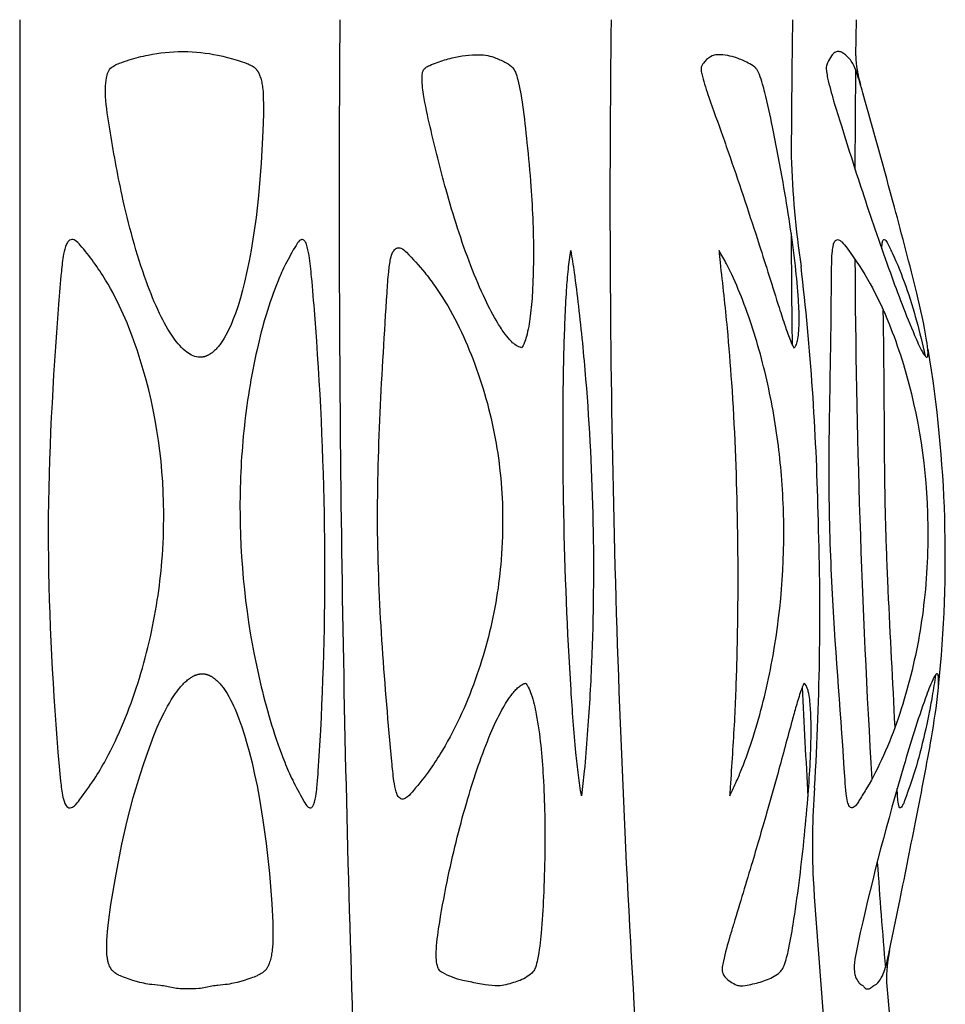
# Model space of a CAD drawing. Header units: millimetres. Extents: x 1250 to 1725, y 0 to 1655.
# Tile 98 of 256: x 1488 to 1517, y 813 to 844. Entities that reach past the tile are written whole.
import ezdxf

# ---------------------------------------------------------------- set-up
doc = ezdxf.new("R2010")
doc.units = ezdxf.units.MM
doc.header["$MEASUREMENT"] = 0
doc.layers.add('Crea2D$visibili$tangenti', color=7, linetype='Continuous', true_color=0x000000)

msp = doc.modelspace()

# ---------------------------------------------------------------- linework, layer by layer
at = {"layer": 'Crea2D$visibili$tangenti'}
for p, q in [((1487.599, 844.023), (1487.599, 812.611)), ((1513.869, 844.023), (1513.852, 842.891)), ((1513.847, 842.463), (1513.823, 839.359)), ((1514.822, 813.779), (1514.923, 812.611))]:
    msp.add_line(p, q, dxfattribs=at)
msp.add_lwpolyline([(1492.712, 843.022), (1492.74, 843.022), (1492.877, 843.02), (1493.013, 843.014), (1493.149, 843.005), (1493.285, 842.992), (1493.421, 842.976), (1493.556, 842.956), (1493.69, 842.933), (1493.825, 842.907), (1493.978, 842.874), (1494.13, 842.837), (1494.281, 842.797), (1494.431, 842.752), (1494.581, 842.704), (1494.655, 842.678), (1494.728, 842.65), (1494.77, 842.634), (1494.81, 842.616), (1494.83, 842.607), (1494.85, 842.597), (1494.87, 842.587), (1494.889, 842.576), (1494.9, 842.57), (1494.911, 842.564), (1494.921, 842.557), (1494.931, 842.55), (1494.941, 842.543), (1494.951, 842.536), (1494.961, 842.528), (1494.971, 842.521), (1494.98, 842.513), (1494.99, 842.505), (1494.999, 842.496), (1495.007, 842.488), (1495.016, 842.479), (1495.024, 842.47), (1495.032, 842.461), (1495.04, 842.451), (1495.048, 842.441), (1495.056, 842.43), (1495.064, 842.419), (1495.071, 842.408), (1495.078, 842.397), (1495.085, 842.385), (1495.091, 842.374), (1495.098, 842.362), (1495.104, 842.35), (1495.109, 842.338), (1495.12, 842.313), (1495.131, 842.288), (1495.14, 842.263), (1495.154, 842.222), (1495.167, 842.181), (1495.179, 842.14), (1495.189, 842.098), (1495.199, 842.056), (1495.207, 842.014), (1495.215, 841.972), (1495.221, 841.93), (1495.227, 841.887), (1495.232, 841.844), (1495.24, 841.758), (1495.246, 841.672), (1495.25, 841.586), (1495.256, 841.323), (1495.255, 841.06), (1495.238, 840.536), (1495.182, 839.511), (1495.097, 838.487), (1495.021, 837.805), (1494.925, 837.126), (1494.869, 836.788), (1494.807, 836.451), (1494.737, 836.116), (1494.661, 835.781), (1494.598, 835.531), (1494.53, 835.281), (1494.455, 835.034), (1494.372, 834.79), (1494.297, 834.592), (1494.257, 834.495), (1494.215, 834.398), (1494.171, 834.303), (1494.124, 834.208), (1494.074, 834.115), (1494.022, 834.023), (1493.985, 833.962), (1493.946, 833.901), (1493.925, 833.871), (1493.905, 833.842), (1493.883, 833.813), (1493.862, 833.784), (1493.839, 833.756), (1493.816, 833.729), (1493.792, 833.702), (1493.768, 833.676), (1493.743, 833.651), (1493.717, 833.626), (1493.69, 833.602), (1493.662, 833.579), (1493.641, 833.562), (1493.619, 833.546), (1493.596, 833.53), (1493.574, 833.515), (1493.55, 833.501), (1493.538, 833.494), (1493.526, 833.488), (1493.514, 833.481), (1493.502, 833.475), (1493.49, 833.47), (1493.477, 833.464), (1493.465, 833.459), (1493.452, 833.454), (1493.44, 833.449), (1493.427, 833.444), (1493.414, 833.44), (1493.401, 833.436), (1493.388, 833.433), (1493.375, 833.43), (1493.361, 833.427), (1493.348, 833.424), (1493.334, 833.422), (1493.321, 833.42), (1493.307, 833.419), (1493.293, 833.418), (1493.28, 833.417), (1493.266, 833.417)], dxfattribs=at)
msp.add_lwpolyline([(1493.329, 823.476), (1493.344, 823.476), (1493.358, 823.475), (1493.372, 823.474), (1493.386, 823.473), (1493.4, 823.471), (1493.413, 823.469), (1493.427, 823.466), (1493.441, 823.463), (1493.454, 823.46), (1493.468, 823.456), (1493.481, 823.452), (1493.494, 823.448), (1493.507, 823.444), (1493.52, 823.439), (1493.533, 823.434), (1493.546, 823.428), (1493.558, 823.422), (1493.571, 823.416), (1493.583, 823.41), (1493.596, 823.404), (1493.608, 823.397), (1493.62, 823.39), (1493.644, 823.376), (1493.667, 823.36), (1493.69, 823.344), (1493.713, 823.328), (1493.735, 823.31), (1493.763, 823.287), (1493.791, 823.262), (1493.818, 823.237), (1493.844, 823.21), (1493.87, 823.184), (1493.894, 823.156), (1493.918, 823.128), (1493.942, 823.099), (1493.965, 823.07), (1493.987, 823.04), (1494.03, 822.979), (1494.071, 822.917), (1494.11, 822.854), (1494.166, 822.758), (1494.219, 822.662), (1494.269, 822.564), (1494.317, 822.464), (1494.362, 822.364), (1494.405, 822.263), (1494.486, 822.058), (1494.576, 821.804), (1494.659, 821.548), (1494.735, 821.289), (1494.806, 821.029), (1494.895, 820.673), (1494.977, 820.316), (1495.052, 819.957), (1495.12, 819.597), (1495.239, 818.873), (1495.338, 818.147), (1495.441, 817.2), (1495.517, 816.25), (1495.548, 815.664), (1495.553, 815.371), (1495.552, 815.224), (1495.549, 815.077), (1495.544, 814.987), (1495.539, 814.897), (1495.53, 814.807), (1495.525, 814.763), (1495.519, 814.718), (1495.512, 814.674), (1495.504, 814.63), (1495.496, 814.586), (1495.486, 814.542), (1495.474, 814.499), (1495.462, 814.455), (1495.448, 814.413), (1495.433, 814.37), (1495.423, 814.344), (1495.412, 814.319), (1495.401, 814.293), (1495.395, 814.281), (1495.388, 814.269), (1495.382, 814.257), (1495.375, 814.245), (1495.368, 814.233), (1495.361, 814.221), (1495.353, 814.21), (1495.345, 814.199), (1495.337, 814.188), (1495.328, 814.177), (1495.319, 814.167), (1495.309, 814.157), (1495.3, 814.147), (1495.29, 814.138), (1495.28, 814.129), (1495.269, 814.12), (1495.258, 814.111), (1495.247, 814.102), (1495.236, 814.094), (1495.225, 814.086), (1495.201, 814.07), (1495.178, 814.055), (1495.154, 814.041), (1495.13, 814.028), (1495.106, 814.015), (1495.082, 814.003), (1495.058, 813.992), (1495.009, 813.969), (1494.96, 813.949), (1494.911, 813.93), (1494.86, 813.911), (1494.759, 813.877), (1494.65, 813.842), (1494.54, 813.81), (1494.43, 813.78), (1494.318, 813.754), (1494.253, 813.741), (1494.187, 813.729), (1494.121, 813.719), (1494.054, 813.71), (1493.819, 813.688), (1493.779, 813.683), (1493.74, 813.678), (1493.689, 813.669), (1493.638, 813.66), (1493.433, 813.617), (1493.382, 813.608), (1493.33, 813.6), (1493.28, 813.593), (1493.229, 813.588), (1493.128, 813.582), (1492.926, 813.574), (1492.896, 813.574), (1492.632, 813.583), (1492.579, 813.587), (1492.527, 813.592), (1492.474, 813.598), (1492.423, 813.606), (1492.371, 813.616), (1492.114, 813.668), (1492.062, 813.677), (1492.023, 813.682), (1491.746, 813.71), (1491.683, 813.719), (1491.619, 813.729), (1491.556, 813.74), (1491.493, 813.753), (1491.377, 813.779), (1491.263, 813.809), (1491.149, 813.842), (1491.036, 813.879), (1490.919, 813.921), (1490.862, 813.944), (1490.804, 813.968), (1490.766, 813.984), (1490.727, 814.002), (1490.708, 814.011), (1490.69, 814.021), (1490.671, 814.031), (1490.653, 814.041), (1490.629, 814.056), (1490.618, 814.063), (1490.607, 814.07), (1490.596, 814.078), (1490.585, 814.086), (1490.574, 814.094), (1490.563, 814.103), (1490.553, 814.112), (1490.543, 814.121), (1490.533, 814.13), (1490.523, 814.139), (1490.514, 814.149), (1490.504, 814.159), (1490.496, 814.169), (1490.487, 814.179), (1490.479, 814.19), (1490.471, 814.201), (1490.464, 814.212), (1490.456, 814.223), (1490.449, 814.235), (1490.443, 814.246), (1490.436, 814.258), (1490.43, 814.27), (1490.424, 814.282), (1490.419, 814.295), (1490.414, 814.307), (1490.409, 814.32), (1490.404, 814.332), (1490.399, 814.345), (1490.391, 814.371), (1490.385, 814.389), (1490.38, 814.406), (1490.376, 814.424), (1490.371, 814.442), (1490.364, 814.478), (1490.357, 814.514), (1490.352, 814.551), (1490.347, 814.587), (1490.34, 814.661), (1490.337, 814.715), (1490.334, 814.769), (1490.331, 814.878), (1490.332, 814.986), (1490.335, 815.095), (1490.343, 815.237), (1490.354, 815.38), (1490.384, 815.664), (1490.464, 816.23), (1490.625, 817.182), (1490.811, 818.128), (1490.978, 818.86), (1491.167, 819.586), (1491.38, 820.306), (1491.496, 820.662), (1491.618, 821.017), (1491.713, 821.278), (1491.813, 821.538), (1491.92, 821.794), (1492.034, 822.048), (1492.134, 822.254), (1492.187, 822.356), (1492.242, 822.456), (1492.299, 822.556), (1492.358, 822.654), (1492.42, 822.751), (1492.484, 822.846), (1492.53, 822.91), (1492.577, 822.973), (1492.626, 823.034), (1492.651, 823.064), (1492.677, 823.094), (1492.703, 823.123), (1492.73, 823.151), (1492.757, 823.179), (1492.785, 823.207), (1492.814, 823.233), (1492.843, 823.259), (1492.874, 823.284), (1492.905, 823.308), (1492.928, 823.325), (1492.952, 823.342), (1492.976, 823.358), (1493.001, 823.373), (1493.026, 823.388), (1493.052, 823.402), (1493.065, 823.408), (1493.078, 823.415), (1493.091, 823.421), (1493.104, 823.427), (1493.117, 823.432), (1493.131, 823.437), (1493.144, 823.442), (1493.158, 823.447), (1493.172, 823.451), (1493.186, 823.455), (1493.199, 823.459), (1493.214, 823.463), (1493.228, 823.466), (1493.242, 823.468), (1493.256, 823.471), (1493.271, 823.472), (1493.285, 823.474), (1493.3, 823.475), (1493.315, 823.476)], close=True, dxfattribs=at)
for centre, radius, start, end in [((2276.073, 838.312), 778.442, 179.57962, 181.892013), ((1927.781, 838.313), 421.645, 179.22408, 183.49478), ((1879.496, 838.352), 367.67, 179.11621, 179.7853), ((1517.37, 843.024), 3.52, 182.1625, 197.1256), ((1542.467, 840.722), 30.655, 181.8559, 188.3473), ((1857.504, 838.371), 345.678, 180.17678, 180.75475), ((1812.444, 838.049), 298.62, 180.29721, 183.43387), ((1429.89, 826.696), 82.803, 1.26481, 6.64119), ((1476.94, 827.168), 39.727, 354.0785, 9.4167), ((1422.987, 825.356), 89.741, 356.51241, 2.02313), ((1815.606, 837.163), 303.76, 182.6622, 183.31247), ((1537.235, 818.053), 24.741, 175.7423, 182.3892), ((1782.22, 836.345), 268.348, 184.01392, 184.72576), ((1799.375, 836.144), 287.497, 183.81368, 184.69516), ((1518.676, 813.914), 3.857, 167.0526, 182.0108)]:
    msp.add_arc(centre, radius, start, end, dxfattribs=at)
for points, knots in [([(1493.266, 833.417), (1493.112, 833.419), (1492.785, 833.583), (1492.362, 834.086), (1491.948, 834.84), (1491.354, 836.326), (1490.83, 838.27), (1490.48, 840.23), (1490.285, 841.491), (1490.284, 842.13), (1490.406, 842.47), (1490.566, 842.587), (1490.773, 842.675), (1491.128, 842.794), (1491.782, 842.961), (1492.35, 843.025), (1492.712, 843.022)], [0, 0, 0, 0, 0.452644, 1.060513, 1.952269, 3.029876, 5.853687, 7.980081, 9.003321, 9.681142, 9.879355, 10.070402, 10.245099, 10.565582, 11.185932, 12.271716, 12.271716, 12.271716, 12.271716]), ([(1503.362, 833.72), (1503.236, 833.742), (1503.049, 833.886), (1502.822, 834.172), (1502.529, 834.603), (1502.165, 835.318), (1501.583, 836.703), (1501.006, 838.522), (1500.562, 840.333), (1500.29, 841.518), (1500.226, 842.111), (1500.247, 842.405), (1500.339, 842.533), (1500.508, 842.6), (1500.782, 842.712), (1501.294, 842.866), (1501.742, 842.927), (1502.03, 842.922)], [0, 0, 0, 0, 0.375112, 0.684961, 1.101647, 1.932558, 3.090552, 5.605835, 7.650198, 8.682457, 9.254964, 9.432234, 9.556547, 9.712812, 9.96313, 10.450676, 11.312546, 11.312546, 11.312546, 11.312546]), ([(1502.03, 842.922), (1502.21, 842.927), (1502.504, 842.853), (1502.851, 842.685), (1503.076, 842.548), (1503.186, 842.349), (1503.291, 841.958), (1503.419, 841.218), (1503.536, 840.098), (1503.692, 838.482), (1503.751, 836.912), (1503.714, 835.55), (1503.648, 834.738), (1503.557, 834.206), (1503.456, 833.876), (1503.399, 833.762), (1503.362, 833.72)], [0, 0, 0, 0, 0.536807, 0.895413, 1.157923, 1.315354, 1.565361, 2.369085, 3.568568, 4.942137, 7.240031, 8.277247, 9.02878, 9.681726, 9.894396, 10.061987, 10.061987, 10.061987, 10.061987]), ([(1509.527, 842.922), (1509.443, 842.927), (1509.262, 842.871), (1509.105, 842.711), (1509.015, 842.577), (1508.989, 842.485), (1509.005, 842.374), (1509.077, 842.07), (1509.303, 841.4), (1509.609, 840.558), (1509.99, 839.473), (1510.376, 838.33), (1510.891, 836.757), (1511.301, 835.436), (1511.625, 834.43), (1511.772, 834.008), (1511.866, 833.789), (1511.909, 833.72)], [0, 0, 0, 0, 0.248387, 0.552143, 0.653562, 0.734582, 0.832578, 0.986631, 1.673579, 2.951674, 3.67554, 5.121935, 6.570785, 8.642308, 9.271843, 9.738913, 9.984315, 9.984315, 9.984315, 9.984315]), ([(1511.909, 833.72), (1511.942, 833.73), (1511.996, 833.801), (1512.038, 833.963), (1512.066, 834.2), (1512.088, 834.63), (1512.055, 835.337), (1511.914, 836.816), (1511.632, 838.629), (1511.29, 840.442), (1511.073, 841.472), (1510.927, 842.015), (1510.847, 842.259), (1510.772, 842.444), (1510.648, 842.571), (1510.43, 842.689), (1510.15, 842.818), (1509.828, 842.905), (1509.629, 842.924), (1509.527, 842.922)], [0, 0, 0, 0, 0.097716, 0.259545, 0.497528, 0.814969, 1.548825, 2.618304, 5.272472, 7.050254, 8.154242, 8.427808, 8.736852, 8.925341, 9.022431, 9.264086, 9.661668, 9.951152, 10.258176, 10.258176, 10.258176, 10.258176]), ([(1513.298, 843.022), (1513.262, 843.023), (1513.179, 842.994), (1513.066, 842.866), (1512.98, 842.706), (1512.918, 842.538), (1512.937, 842.37), (1513.004, 842.016), (1513.166, 841.445), (1513.549, 840.214), (1514.124, 838.404), (1514.879, 836.206), (1515.495, 834.573), (1515.876, 833.709), (1516.006, 833.488), (1516.056, 833.431), (1516.078, 833.418), (1516.086, 833.417)], [0, 0, 0, 0, 0.106976, 0.251507, 0.505206, 0.649264, 0.787277, 0.996497, 1.73773, 2.561688, 4.870007, 7.428367, 9.537194, 10.104464, 10.258365, 10.305615, 10.331569, 10.331569, 10.331569, 10.331569]), ([(1516.086, 833.417), (1516.105, 833.421), (1516.124, 833.471), (1516.128, 833.657), (1516.031, 834.321), (1515.679, 835.849), (1514.994, 838.434), (1514.36, 840.747), (1513.925, 842.253), (1513.77, 842.672), (1513.59, 842.88), (1513.426, 843.001), (1513.339, 843.023), (1513.303, 843.022)], [0, 0, 0, 0, 0.050086, 0.151748, 0.557282, 2.060828, 4.854387, 8.57834, 9.257297, 9.555054, 9.915585, 10.062587, 10.171682, 10.171682, 10.171682, 10.171682]), ([(1489.188, 819.262), (1489.125, 819.252), (1489.015, 819.368), (1488.931, 819.678), (1488.865, 820.24), (1488.635, 823.028), (1488.359, 828.025), (1488.661, 833.063), (1488.888, 835.951), (1488.958, 836.585), (1489.031, 836.909), (1489.119, 837.063), (1489.218, 837.136), (1489.374, 837.087), (1489.752, 836.656), (1490.536, 835.576), (1491.712, 832.803), (1492.117, 830.265), (1492.123, 828.525), (1492.124, 828.021), (1492.092, 827.105), (1491.88, 825.303), (1491.377, 823.179), (1490.628, 821.314), (1489.934, 820.128), (1489.584, 819.663), (1489.352, 819.343), (1489.236, 819.271), (1489.188, 819.262)], [0, 0, 0, 0, 0.170046, 0.447737, 0.956694, 1.868626, 8.840506, 15.952534, 16.987493, 17.537064, 17.863311, 17.979998, 18.062227, 18.211542, 18.426666, 19.784602, 22.194636, 27.410167, 27.410167, 27.410167, 28.921709, 30.160933, 32.84552, 35.455648, 36.166907, 36.958842, 37.202397, 37.351133, 37.351133, 37.351133, 37.351133]), ([(1496.712, 819.261), (1496.674, 819.271), (1496.586, 819.349), (1496.422, 819.653), (1496.173, 820.101), (1495.669, 821.267), (1494.857, 824.028), (1494.531, 826.688), (1494.518, 828.524), (1494.509, 829.385), (1494.591, 831.112), (1494.981, 833.564), (1495.48, 835.308), (1495.954, 836.379), (1496.195, 836.793), (1496.357, 837.072), (1496.478, 837.136), (1496.565, 837.062), (1496.636, 836.894), (1496.708, 836.516), (1496.785, 835.776), (1497.016, 832.94), (1497.247, 828.189), (1497.155, 823.403), (1496.997, 820.698), (1496.947, 820.033), (1496.908, 819.68), (1496.867, 819.439), (1496.788, 819.281), (1496.734, 819.255), (1496.712, 819.261)], [0, 0, 0, 0, 0.12067, 0.338403, 1.035641, 1.657802, 4.144754, 9.650728, 9.650728, 9.650728, 12.233722, 14.830915, 17.088006, 17.661759, 18.338244, 18.524257, 18.627225, 18.712144, 18.821221, 19.182627, 19.855824, 21.057206, 27.716668, 34.120065, 35.408936, 35.847503, 36.118026, 36.475723, 36.57732, 36.640849, 36.640849, 36.640849, 36.640849]), ([(1513.742, 819.261), (1513.769, 819.264), (1513.823, 819.306), (1513.904, 819.393), (1514.024, 819.598), (1514.332, 820.085), (1514.946, 821.308), (1515.606, 823.276), (1516.078, 825.841), (1516.136, 827.61), (1516.105, 828.524), (1516.053, 830.208), (1515.644, 832.696), (1514.529, 835.431), (1513.803, 836.565), (1513.456, 837.007), (1513.353, 837.1), (1513.267, 837.128), (1513.183, 837.064), (1513.143, 836.925), (1513.113, 836.723), (1513.098, 836.418), (1513.088, 835.513), (1513.077, 833.701), (1513.023, 831.412), (1513.011, 828.725), (1513.136, 825.09), (1513.41, 821.942), (1513.541, 819.765), (1513.587, 819.485), (1513.637, 819.317), (1513.705, 819.253), (1513.742, 819.261)], [0, 0, 0, 0, 0.076386, 0.206737, 0.349388, 0.789624, 1.934733, 4.447176, 6.997059, 9.740919, 9.740919, 9.740919, 14.796349, 17.233235, 18.561599, 18.824821, 18.9173, 18.979475, 19.077455, 19.20611, 19.403543, 19.695547, 20.119453, 22.120653, 25.12796, 26.99014, 30.181667, 36.035523, 36.465891, 36.725586, 36.886107, 36.986736, 36.986736, 36.986736, 36.986736]), ([(1514.67, 836.827), (1514.672, 836.868), (1514.676, 836.948), (1514.692, 837.039), (1514.712, 837.107), (1514.759, 837.124), (1514.805, 837.082), (1514.884, 836.939), (1515.113, 836.467), (1515.583, 835.3), (1515.87, 834.198), (1516.033, 833.457)], [0, 0, 0, 0, 0.128339, 0.230213, 0.289519, 0.322136, 0.376394, 0.451894, 0.819666, 1.946391, 4.223878, 4.223878, 4.223878, 4.223878]), ([(1499.638, 819.539), (1499.592, 819.532), (1499.482, 819.592), (1499.401, 819.813), (1499.333, 820.195), (1499.083, 822.904), (1498.658, 828.017), (1498.991, 833.157), (1499.173, 836.022), (1499.23, 836.455), (1499.296, 836.716), (1499.418, 836.862), (1499.605, 836.854), (1499.9, 836.565), (1500.25, 836.179), (1501.023, 835.157), (1501.865, 833.492), (1502.573, 831.059), (1502.752, 829.362), (1502.764, 828.524)], [0, 0, 0, 0, 0.132952, 0.343953, 0.689234, 1.30088, 8.50586, 16.053061, 16.713943, 17.127471, 17.36001, 17.520255, 17.662453, 17.877557, 18.733988, 19.23968, 21.709773, 24.298772, 26.811802, 26.811802, 26.811802, 26.811802]), ([(1505.241, 819.642), (1505.207, 819.857), (1505.139, 820.309), (1505.02, 821.419), (1504.824, 824.164), (1504.725, 826.675), (1504.685, 828.527), (1504.677, 828.955), (1504.663, 829.844), (1504.658, 831.57), (1504.681, 833.476), (1504.744, 835.14), (1504.821, 836.161), (1504.876, 836.574), (1504.902, 836.769)], [0, 0, 0, 0, 0.651777, 1.371335, 3.347807, 8.907754, 8.907754, 8.907754, 10.191502, 11.573113, 14.087369, 15.90986, 16.567752, 17.158157, 17.158157, 17.158157, 17.158157]), ([(1504.902, 836.769), (1504.945, 836.54), (1505.031, 835.958), (1505.199, 834.612), (1505.457, 831.996), (1505.647, 828.259), (1505.61, 824.533), (1505.459, 821.932), (1505.343, 820.541), (1505.277, 819.9), (1505.241, 819.642)], [0, 0, 0, 0, 0.697183, 1.76686, 4.068473, 8.580511, 12.987437, 15.241548, 16.395721, 17.175496, 17.175496, 17.175496, 17.175496]), ([(1509.898, 819.642), (1509.97, 819.796), (1510.107, 820.077), (1510.362, 820.689), (1510.783, 821.89), (1511.442, 824.543), (1511.63, 826.929), (1511.586, 828.527), (1511.575, 828.92), (1511.533, 829.669), (1511.375, 831.161), (1511.039, 832.972), (1510.514, 834.719), (1510.058, 835.824), (1509.783, 836.383), (1509.64, 836.629), (1509.562, 836.769)], [0, 0, 0, 0, 0.510816, 0.936256, 1.987461, 4.327113, 9.124576, 9.124576, 9.124576, 10.30344, 11.373619, 13.624984, 15.821946, 16.835699, 17.208763, 17.68921, 17.68921, 17.68921, 17.68921]), ([(1509.562, 836.769), (1509.567, 836.645), (1509.656, 835.832), (1509.812, 834.452), (1510.024, 831.799), (1510.163, 828.33), (1510.153, 824.785), (1510.05, 821.942), (1509.951, 820.515), (1509.899, 819.731), (1509.898, 819.642)], [0, 0, 0, 0, 0.372113, 2.453954, 4.165485, 8.353127, 12.867474, 14.798239, 16.888367, 17.155769, 17.155769, 17.155769, 17.155769]), ([(1515.088, 821.802), (1515.025, 823.236), (1514.903, 825.293), (1514.8, 827.888), (1514.741, 830.822), (1514.757, 833.13), (1514.714, 834.903)], [0, 0, 0, 0, 4.305349, 6.182764, 7.789267, 13.108026, 13.108026, 13.108026, 13.108026]), ([(1502.764, 828.524), (1502.772, 828.035), (1502.747, 827.146), (1502.538, 825.432), (1502.016, 823.384), (1501.222, 821.601), (1500.473, 820.428), (1500.084, 819.956), (1499.817, 819.622), (1499.689, 819.548), (1499.638, 819.539)], [0, 0, 0, 0, 1.464793, 2.666443, 5.175594, 7.783735, 8.494783, 9.344983, 9.618373, 9.77463, 9.77463, 9.77463, 9.77463]), ([(1516.407, 823.476), (1516.396, 823.475), (1516.373, 823.459), (1516.324, 823.395), (1516.202, 823.152), (1515.854, 822.209), (1515.043, 819.577), (1514.32, 816.833), (1513.845, 814.662), (1513.786, 814.189), (1513.846, 813.937), (1513.929, 813.807), (1513.993, 813.724), (1514.044, 813.697), (1514.101, 813.677), (1514.129, 813.593), (1514.196, 813.577), (1514.22, 813.574)], [0, 0, 0, 0, 0.032154, 0.081686, 0.239144, 0.847177, 3.096117, 8.499801, 9.356603, 9.761885, 9.921123, 10.126256, 10.215269, 10.240482, 10.293181, 10.396868, 10.474791, 10.474791, 10.474791, 10.474791]), ([(1514.226, 813.574), (1514.257, 813.575), (1514.333, 813.596), (1514.396, 813.671), (1514.465, 813.702), (1514.559, 813.767), (1514.674, 813.928), (1514.807, 814.272), (1514.979, 815.09), (1515.311, 816.684), (1515.753, 818.927), (1516.184, 821.12), (1516.414, 822.576), (1516.465, 823.238), (1516.448, 823.421), (1516.426, 823.472), (1516.407, 823.476)], [0, 0, 0, 0, 0.094785, 0.226355, 0.281451, 0.322519, 0.569534, 0.860753, 1.429899, 3.070742, 5.750617, 8.283606, 9.779484, 10.168373, 10.275372, 10.328533, 10.328533, 10.328533, 10.328533]), ([(1516.362, 823.443), (1516.329, 823.218), (1516.264, 822.803), (1516.109, 821.979), (1515.893, 821.032), (1515.627, 820.139), (1515.435, 819.625), (1515.361, 819.413), (1515.318, 819.326), (1515.284, 819.272), (1515.261, 819.262)], [0, 0, 0, 0, 0.682986, 1.259244, 2.514565, 3.596359, 4.054386, 4.156913, 4.273115, 4.345078, 4.345078, 4.345078, 4.345078]), ([(1502.633, 813.674), (1502.496, 813.673), (1502.274, 813.692), (1501.904, 813.765), (1501.441, 813.847), (1501.031, 813.983), (1500.756, 814.163), (1500.674, 814.426), (1500.678, 814.935), (1500.813, 815.877), (1501.114, 817.462), (1501.607, 819.451), (1502.195, 821.193), (1502.696, 822.286), (1502.951, 822.695), (1503.078, 822.855), (1503.111, 822.898), (1503.179, 822.976), (1503.286, 823.076), (1503.388, 823.143), (1503.456, 823.173), (1503.487, 823.176)], [0, 0, 0, 0, 0.413087, 0.661617, 1.134147, 1.818947, 1.959873, 2.092702, 2.625069, 3.479826, 4.947276, 7.462311, 9.62641, 10.453244, 11.066502, 11.066502, 11.066502, 11.229265, 11.375983, 11.504127, 11.596684, 11.596684, 11.596684, 11.596684]), ([(1503.487, 823.176), (1503.503, 823.164), (1503.533, 823.126), (1503.597, 823.014), (1503.716, 822.707), (1503.924, 821.774), (1504.071, 820.098), (1504.112, 818.183), (1504.055, 816.543), (1503.993, 815.432), (1503.908, 814.691), (1503.813, 814.282), (1503.717, 814.082), (1503.531, 813.955), (1503.33, 813.841), (1503.095, 813.773), (1502.873, 813.702), (1502.712, 813.672), (1502.633, 813.674)], [0, 0, 0, 0, 0.05742, 0.143715, 0.387227, 1.041135, 3.007471, 5.42306, 6.789588, 7.927743, 8.764417, 9.023024, 9.184741, 9.421206, 9.67664, 9.888118, 10.14394, 10.379006, 10.379006, 10.379006, 10.379006]), ([(1512.233, 823.176), (1512.225, 823.167), (1512.211, 823.14), (1512.176, 823.062), (1512.093, 822.834), (1511.984, 822.47), (1511.747, 821.615), (1511.46, 820.527), (1511.043, 819.049), (1510.581, 817.464), (1510.178, 816.144), (1509.864, 815.104), (1509.738, 814.652), (1509.665, 814.286), (1509.651, 814.114), (1509.738, 813.932), (1509.916, 813.795), (1510.094, 813.704), (1510.203, 813.67), (1510.247, 813.674)], [0, 0, 0, 0, 0.034591, 0.091528, 0.255406, 0.761952, 1.230262, 2.917445, 4.138206, 5.836182, 7.872317, 8.278648, 9.093652, 9.281337, 9.397137, 9.605346, 9.858661, 10.06975, 10.19917, 10.19917, 10.19917, 10.19917]), ([(1510.247, 813.674), (1510.337, 813.667), (1510.575, 813.718), (1510.975, 813.813), (1511.307, 813.965), (1511.512, 814.125), (1511.639, 814.365), (1511.763, 814.863), (1511.92, 815.751), (1512.139, 817.351), (1512.35, 819.347), (1512.46, 821.163), (1512.451, 822.266), (1512.41, 822.686), (1512.378, 822.855), (1512.37, 822.897), (1512.352, 822.971), (1512.319, 823.071), (1512.28, 823.139), (1512.249, 823.172), (1512.233, 823.176)], [0, 0, 0, 0, 0.263061, 0.739584, 1.218187, 1.365759, 1.499398, 2.030841, 2.894308, 4.208926, 6.873054, 8.917085, 9.662503, 10.180198, 10.180198, 10.180198, 10.306357, 10.411189, 10.492509, 10.54269, 10.54269, 10.54269, 10.54269]), ([(1515.261, 819.262), (1515.197, 819.24), (1515.177, 819.503), (1515.163, 819.692), (1515.158, 819.781), (1515.155, 819.871)], [0, 0, 0, 0, 0.01160207, 0.01160207, 0.02181107, 0.02181107, 0.02181107, 0.02181107])]:
    msp.add_open_spline(points, degree=3, knots=knots, dxfattribs=at)
msp.add_open_spline([(1512.056, 836.852), (1512.057, 836.873), (1512.063, 836.843), (1512.069, 836.801)], degree=3, dxfattribs=at)

doc.saveas('drawing.dxf')
